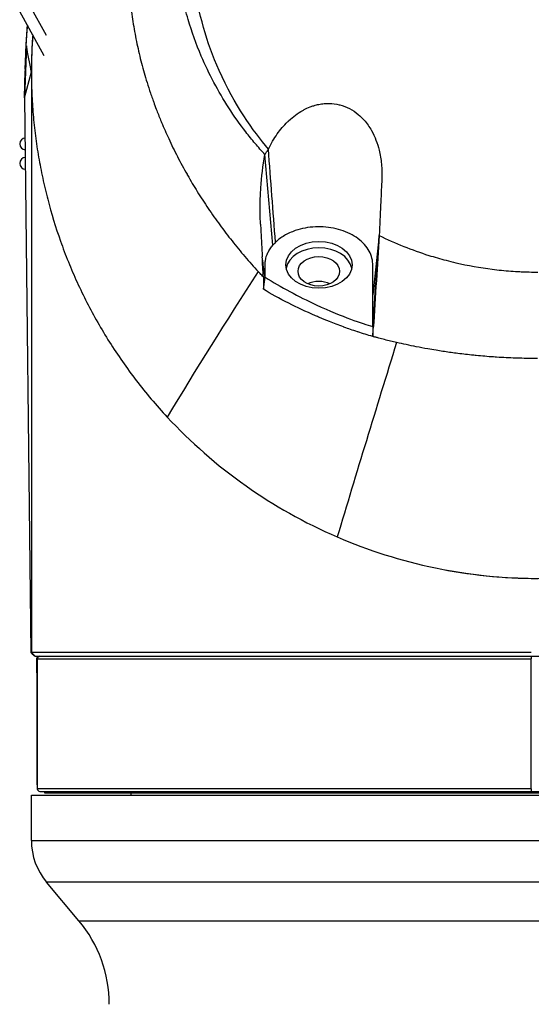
# Model space of a CAD drawing. Header units: millimetres. Extents: x 0 to 3390, y 0 to 1680.
# Tile 27 of 194: x 501 to 540, y 775 to 851. Entities that reach past the tile are written whole.
import ezdxf

# ---------------------------------------------------------------- set-up
doc = ezdxf.new("R2010")
doc.units = ezdxf.units.MM
doc.header["$LTSCALE"] = 0.2

# ---------------------------------------------------------------- blocks, each defined once
blk = doc.blocks.new('A$C15ab5bb0')
for p, q in [((-38.017, 432.522), (-39.883, 435.934)), ((-37.846, 434.085), (-39.093, 436.366)), ((-39.372, 433.3), (-39.525, 429.3)), ((-39.481, 431.508), (-39.412, 433.3)), ((-39.372, 433.3), (-39.412, 433.3)), ((-39.525, 429.3), (-39.486, 431.368)), ((-39.481, 431.508), (-39.486, 431.368)), ((-39.525, 429.3), (-39.002, 431.294)), ((-39, 430.958), (-39, 386.6)), ((-39.525, 429.3), (-39.048, 386.6)), ((-15.889, 428.859), (-15.89, 428.859)), ((-18.838, 427.834), (-18.838, 427.834)), ((-13.612, 427.824), (-13.612, 427.824)), ((-39.481, 425.3), (-39.49, 425.3)), ((-20.745, 425.344), (-20.745, 425.344)), ((-20.66, 425.518), (-20.66, 425.518)), ((-39.474, 424.7), (-39.49, 424.7)), ((-20.411, 417.951), (-21.013, 424.93)), ((-39.464, 423.8), (-39.49, 423.8)), ((-20.249, 418.786), (-20.249, 418.786)), ((-12.217, 418.701), (-12.708, 414.128)), ((-12.216, 418.704), (-12.217, 418.703)), ((-21.137, 414.556), (-21.008, 415.488)), ((-12.708, 411.688), (-12.708, 414.128)), ((-12.708, 411.688), (-12.708, 411.688)), ((-13.799, 411.253), (-13.799, 411.253)), ((-7, 409.731), (-7, 409.727)), ((-0.5, 386.6), (-39.048, 386.6)), ((-38.7, 386.3), (-39, 386.6)), ((-38.745, 386.3), (38.745, 386.3)), ((-38.55, 386.1), (-0.5, 386.1)), ((-38.55, 386.1), (-38.55, 376.1)), ((-0.5, 386.3), (-0.5, 386.1)), ((-0.5, 376.1), (-0.5, 386.1)), ((-0.5, 376.1), (-38.55, 376.1)), ((-0.5, 376.1), (-0.5, 375.9)), ((-39, 375.6), (39, 375.6)), ((-39, 372.12), (-39, 375.6)), ((-38.35, 375.9), (38.35, 375.9)), ((-37.997, 375.9), (-37.997, 375.8)), ((-37.997, 375.8), (37.997, 375.8)), ((-37.996, 375.9), (-37.996, 375.8)), ((-31.352, 375.8), (-31.352, 375.6)), ((-39, 372.12), (39, 372.12)), ((37.83, 368.906), (-37.83, 368.906)), ((-35.34, 365.938), (-37.83, 368.906)), ((-35.34, 365.938), (35.34, 365.938))]:
    blk.add_line(p, q)
for centre, radius, start, end in [((0, 431.3), 39.476, 174.78081, 179.46898), ((0, 431.3), 39.476, 180.87094, 180.87112), ((0, 431.3), 39.45, 180.05013, 180.05047), ((-19.691, 427.8), 1.913, 19.54807, 19.56097), ((-12.619, 413.279), 1.5, 90.73415, 90.73567), ((-12.619, 413.279), 1.25, 92.11485, 92.11722), ((-12.619, 413.279), 1.5, 266.83382, 266.84558), ((-12.619, 413.279), 1.25, 267.01484, 267.02573), ((-14.25, 406.618), 5.902, 36.96965, 37.00839), ((0, 431.3), 39, 259.46484, 278.35496), ((-38.35, 386.1), 0.2, 90, 180), ((-38.35, 376.1), 0.2, 180, 270), ((-34, 372.12), 5, 180, 220), ((-43, 359.51), 10, 0, 40)]:
    blk.add_arc(centre, radius, start, end)
for centre, major_axis, ratio, start_param, end_param in [((-39.49, 425.75), (0, -0.45), 0.87734, 3.142102, 6.283185), ((-39.49, 424.25), (0, -0.45), 0.87734, 3.141593, 6.283185), ((-16.497, 416.264), (-4.581, 0.016), 0.706332, 5.657074, 5.739381), ((-16.858, 415.94), (2.55, 0), 0.707088, 0.137822, 3.003778), ((340.165, 659.973), (-384.212, -319.451), 0.176163, 5.765313, 5.81857), ((-16.867, 414.03), (-1.6, 0), 0.707088, 4.712394, 5.27887), ((-16.867, 414.03), (-1.6, 0), 0.707088, 4.145908, 4.712394), ((152.686, 415.065), (-163.671, 64.737), 0.728792, 0.522125, 0.523075), ((139.774, 672.813), (-175.398, -417.014), 0.109781, 5.438103, 5.485105)]:
    blk.add_ellipse(centre, major_axis=major_axis, ratio=ratio, start_param=start_param, end_param=end_param)
for centre, major_axis, ratio in [((-16.858, 416.435), (-2.55, 0), 0.707098), ((-16.867, 415.94), (1.6, 0), 0.707088)]:
    blk.add_ellipse(centre, major_axis=major_axis, ratio=ratio)
for points, knots in [([(-2.932, 471.286), (-3.008, 471.278), (-3.084, 471.27), (-3.16, 471.261), (-3.686, 471.201), (-4.206, 471.128), (-4.721, 471.042), (-4.981, 470.998), (-5.24, 470.952), (-5.497, 470.902), (-5.756, 470.853), (-6.013, 470.8), (-6.269, 470.744), (-6.526, 470.688), (-6.782, 470.628), (-7.036, 470.566), (-7.221, 470.521), (-7.405, 470.475), (-7.589, 470.426), (-7.659, 470.408), (-7.729, 470.389), (-7.799, 470.37), (-8.054, 470.302), (-8.306, 470.23), (-8.557, 470.156), (-8.809, 470.082), (-9.06, 470.004), (-9.309, 469.924), (-9.434, 469.884), (-9.558, 469.843), (-9.682, 469.802), (-9.717, 469.79), (-9.752, 469.779), (-9.787, 469.767), (-9.877, 469.737), (-9.966, 469.706), (-10.055, 469.675), (-10.179, 469.632), (-10.303, 469.588), (-10.426, 469.544), (-10.549, 469.5), (-10.672, 469.455), (-10.795, 469.409), (-10.813, 469.402), (-10.832, 469.395), (-10.851, 469.388), (-11.026, 469.322), (-11.2, 469.256), (-11.373, 469.187), (-11.423, 469.168), (-11.475, 469.147), (-11.528, 469.126), (-11.66, 469.073), (-11.793, 469.019), (-11.889, 468.979), (-12.009, 468.93), (-12.131, 468.879), (-12.255, 468.826), (-12.488, 468.726), (-12.727, 468.621), (-12.973, 468.509), (-13.205, 468.404), (-13.442, 468.293), (-13.684, 468.176), (-13.914, 468.065), (-14.148, 467.948), (-14.386, 467.826), (-14.614, 467.709), (-14.845, 467.587), (-15.08, 467.46), (-15.231, 467.377), (-15.385, 467.292), (-15.539, 467.205), (-15.614, 467.163), (-15.689, 467.12), (-15.764, 467.077), (-15.986, 466.95), (-16.211, 466.817), (-16.439, 466.679), (-16.658, 466.546), (-16.88, 466.408), (-17.104, 466.265), (-17.276, 466.155), (-17.45, 466.041), (-17.625, 465.924), (-17.669, 465.895), (-17.713, 465.865), (-17.758, 465.836), (-17.971, 465.692), (-18.185, 465.544), (-18.401, 465.391), (-18.506, 465.317), (-18.61, 465.242), (-18.715, 465.165), (-18.822, 465.087), (-18.928, 465.009), (-19.033, 464.931), (-19.136, 464.854), (-19.24, 464.776), (-19.345, 464.695), (-19.446, 464.618), (-19.548, 464.539), (-19.654, 464.456), (-19.71, 464.411), (-19.768, 464.366), (-19.827, 464.319), (-19.974, 464.202), (-20.119, 464.084), (-20.262, 463.967), (-20.675, 463.626), (-21.067, 463.285), (-21.441, 462.945), (-21.636, 462.767), (-21.826, 462.59), (-22.01, 462.413), (-22.105, 462.323), (-22.198, 462.232), (-22.29, 462.142), (-22.384, 462.05), (-22.476, 461.959), (-22.567, 461.868), (-22.613, 461.822), (-22.658, 461.775), (-22.704, 461.729), (-22.749, 461.683), (-22.795, 461.637), (-22.84, 461.59), (-22.931, 461.496), (-23.021, 461.403), (-23.109, 461.309), (-23.199, 461.214), (-23.288, 461.12), (-23.375, 461.025), (-23.463, 460.929), (-23.551, 460.833), (-23.636, 460.738), (-23.724, 460.641), (-23.81, 460.544), (-23.895, 460.447), (-23.981, 460.349), (-24.066, 460.251), (-24.149, 460.154), (-24.322, 459.952), (-24.488, 459.753), (-24.647, 459.557), (-24.993, 459.132), (-25.309, 458.722), (-25.597, 458.33), (-25.863, 457.966), (-26.106, 457.618), (-26.328, 457.289), (-26.381, 457.211), (-26.432, 457.133), (-26.482, 457.057), (-26.555, 456.947), (-26.626, 456.838), (-26.694, 456.732), (-26.758, 456.632), (-26.818, 456.538), (-26.901, 456.405), (-26.963, 456.306), (-27.032, 456.193), (-27.103, 456.076), (-27.17, 455.966), (-27.238, 455.853), (-27.302, 455.744), (-27.37, 455.629), (-27.433, 455.52), (-27.497, 455.409), (-27.561, 455.297), (-27.624, 455.185), (-27.687, 455.072), (-27.813, 454.846), (-27.935, 454.619), (-28.054, 454.392), (-28.191, 454.132), (-28.323, 453.871), (-28.45, 453.61), (-28.548, 453.408), (-28.644, 453.207), (-28.737, 453.006), (-28.845, 452.771), (-28.95, 452.536), (-29.052, 452.301), (-29.154, 452.064), (-29.253, 451.826), (-29.348, 451.588), (-29.445, 451.349), (-29.537, 451.109), (-29.627, 450.869), (-29.717, 450.628), (-29.803, 450.386), (-29.887, 450.143), (-29.958, 449.935), (-30.028, 449.727), (-30.094, 449.518), (-30.106, 449.482), (-30.117, 449.447), (-30.128, 449.411), (-30.205, 449.167), (-30.28, 448.921), (-30.351, 448.674), (-30.493, 448.184), (-30.623, 447.687), (-30.741, 447.184), (-30.858, 446.688), (-30.964, 446.185), (-31.057, 445.677), (-31.149, 445.176), (-31.229, 444.669), (-31.297, 444.158), (-31.364, 443.653), (-31.42, 443.143), (-31.462, 442.629), (-31.504, 442.121), (-31.534, 441.609), (-31.552, 441.094), (-31.557, 440.948), (-31.56, 440.802), (-31.563, 440.656), (-31.565, 440.546), (-31.567, 440.435), (-31.568, 440.325), (-31.569, 440.197), (-31.569, 440.069), (-31.569, 439.94), (-31.568, 439.813), (-31.567, 439.684), (-31.565, 439.556), (-31.564, 439.531), (-31.564, 439.506), (-31.563, 439.482), (-31.56, 439.321), (-31.558, 439.245), (-31.556, 439.172), (-31.555, 439.155), (-31.555, 439.139), (-31.554, 439.122), (-31.552, 439.028), (-31.548, 438.93), (-31.544, 438.826), (-31.543, 438.813), (-31.543, 438.8), (-31.542, 438.787), (-31.533, 438.557), (-31.52, 438.301), (-31.501, 438.02), (-31.487, 437.801), (-31.469, 437.567), (-31.448, 437.318), (-31.446, 437.296), (-31.444, 437.275), (-31.442, 437.253), (-31.42, 437.011), (-31.394, 436.757), (-31.364, 436.488), (-31.336, 436.245), (-31.304, 435.991), (-31.267, 435.725), (-31.234, 435.481), (-31.196, 435.228), (-31.153, 434.964), (-31.113, 434.72), (-31.069, 434.468), (-31.02, 434.206), (-30.974, 433.963), (-30.924, 433.711), (-30.869, 433.451), (-30.818, 433.209), (-30.761, 432.958), (-30.701, 432.7), (-30.643, 432.456), (-30.581, 432.207), (-30.515, 431.953), (-30.39, 431.476), (-30.25, 430.982), (-30.091, 430.472), (-30.008, 430.205), (-29.92, 429.933), (-29.826, 429.657), (-29.78, 429.52), (-29.732, 429.381), (-29.683, 429.242), (-29.634, 429.103), (-29.613, 429.045), (-29.581, 428.957), (-29.518, 428.782), (-29.453, 428.608), (-29.387, 428.434), (-29.277, 428.145), (-29.163, 427.858), (-29.045, 427.571), (-29.021, 427.512), (-28.996, 427.453), (-28.972, 427.394), (-28.798, 426.979), (-28.617, 426.567), (-28.427, 426.156), (-28.212, 425.69), (-27.986, 425.227), (-27.75, 424.768), (-27.515, 424.311), (-27.27, 423.857), (-27.015, 423.407), (-27.002, 423.386), (-26.99, 423.364), (-26.978, 423.342), (-26.735, 422.917), (-26.484, 422.495), (-26.225, 422.077), (-25.953, 421.639), (-25.672, 421.206), (-25.382, 420.777), (-25.093, 420.35), (-24.795, 419.927), (-24.488, 419.51), (-24.183, 419.093), (-23.869, 418.682), (-23.546, 418.276), (-23.225, 417.871), (-22.895, 417.472), (-22.558, 417.078), (-22.221, 416.685), (-21.877, 416.297), (-21.525, 415.916)], [0.0000004, 0.0000004, 0.0000004, 0.0000004, 0.0029583, 0.0029583, 0.0029583, 0.0235019, 0.0235019, 0.0235019, 0.0338791, 0.0338791, 0.0338791, 0.0443267, 0.0443267, 0.0443267, 0.0548446, 0.0548446, 0.0548446, 0.0625, 0.0625, 0.0625, 0.0654329, 0.0654329, 0.0654329, 0.076095, 0.076095, 0.076095, 0.0868338, 0.0868338, 0.0868338, 0.0922326, 0.0922326, 0.0922326, 0.09375, 0.09375, 0.09375, 0.097651, 0.097651, 0.097651, 0.1030884, 0.1030884, 0.1030884, 0.1085459, 0.1085459, 0.1085459, 0.109375, 0.109375, 0.109375, 0.1171875, 0.1171875, 0.1171875, 0.1194298, 0.1194298, 0.1194298, 0.125, 0.125, 0.125, 0.1319413, 0.1319413, 0.1319413, 0.1450515, 0.1450515, 0.1450515, 0.1574062, 0.1574062, 0.1574062, 0.1691221, 0.1691221, 0.1691221, 0.1802884, 0.1802884, 0.1802884, 0.1875, 0.1875, 0.1875, 0.1909755, 0.1909755, 0.1909755, 0.2012384, 0.2012384, 0.2012384, 0.2111247, 0.2111247, 0.2111247, 0.21875, 0.21875, 0.21875, 0.2206739, 0.2206739, 0.2206739, 0.2299151, 0.2299151, 0.2299151, 0.234375, 0.234375, 0.234375, 0.2389443, 0.2389443, 0.2389443, 0.2434158, 0.2434158, 0.2434158, 0.2477004, 0.2477004, 0.2477004, 0.25, 0.25, 0.25, 0.2557793, 0.2557793, 0.2557793, 0.2725112, 0.2725112, 0.2725112, 0.2812662, 0.2812662, 0.2812662, 0.285753, 0.285753, 0.285753, 0.2903181, 0.2903181, 0.2903181, 0.2926314, 0.2926314, 0.2926314, 0.294966, 0.294966, 0.294966, 0.2997017, 0.2997017, 0.2997017, 0.3045308, 0.3045308, 0.3045308, 0.3094593, 0.3094593, 0.3094593, 0.3144942, 0.3144942, 0.3144942, 0.319643, 0.319643, 0.319643, 0.3303181, 0.3303181, 0.3303181, 0.353505, 0.353505, 0.353505, 0.375, 0.375, 0.375, 0.3801112, 0.3801112, 0.3801112, 0.3875301, 0.3875301, 0.3875301, 0.3945603, 0.3945603, 0.3945603, 0.3998287, 0.3998287, 0.3998287, 0.4047446, 0.4047446, 0.4047446, 0.4098833, 0.4098833, 0.4098833, 0.4150718, 0.4150718, 0.4150718, 0.4255232, 0.4255232, 0.4255232, 0.4375, 0.4375, 0.4375, 0.4467433, 0.4467433, 0.4467433, 0.4575446, 0.4575446, 0.4575446, 0.4684572, 0.4684572, 0.4684572, 0.479457, 0.479457, 0.479457, 0.4905176, 0.4905176, 0.4905176, 0.5, 0.5, 0.5, 0.5016101, 0.5016101, 0.5016101, 0.5126585, 0.5126585, 0.5126585, 0.5345244, 0.5345244, 0.5345244, 0.5560934, 0.5560934, 0.5560934, 0.5773782, 0.5773782, 0.5773782, 0.5983907, 0.5983907, 0.5983907, 0.6191418, 0.6191418, 0.6191418, 0.625, 0.625, 0.625, 0.6294229, 0.6294229, 0.6294229, 0.6345403, 0.6345403, 0.6345403, 0.639641, 0.639641, 0.639641, 0.640625, 0.640625, 0.640625, 0.646999, 0.646999, 0.646999, 0.6484375, 0.6484375, 0.6484375, 0.65625, 0.65625, 0.65625, 0.6572024, 0.6572024, 0.6572024, 0.6742621, 0.6742621, 0.6742621, 0.6875, 0.6875, 0.6875, 0.6886427, 0.6886427, 0.6886427, 0.7013561, 0.7013561, 0.7013561, 0.7128406, 0.7128406, 0.7128406, 0.7233333, 0.7233333, 0.7233333, 0.7330091, 0.7330091, 0.7330091, 0.7420006, 0.7420006, 0.7420006, 0.7504104, 0.7504104, 0.7504104, 0.7583883, 0.7583883, 0.7583883, 0.7733901, 0.7733901, 0.7733901, 0.78125, 0.78125, 0.78125, 0.7851562, 0.7851562, 0.7851562, 0.7890625, 0.7890625, 0.7890625, 0.796875, 0.796875, 0.796875, 0.8098264, 0.8098264, 0.8098264, 0.8125, 0.8125, 0.8125, 0.8312976, 0.8312976, 0.8312976, 0.8526789, 0.8526789, 0.8526789, 0.8739722, 0.8739722, 0.8739722, 0.875, 0.875, 0.875, 0.8951775, 0.8951775, 0.8951775, 0.9162962, 0.9162962, 0.9162962, 0.9373332, 0.9373332, 0.9373332, 0.9582931, 0.9582931, 0.9582931, 0.9791806, 0.9791806, 0.9791806, 1, 1, 1, 1]), ([(-21.014, 424.93), (-21.272, 425.209), (-21.523, 425.495), (-22.013, 426.076), (-22.252, 426.371), (-22.948, 427.271), (-23.385, 427.889), (-24.616, 429.794), (-25.326, 431.131), (-26.308, 433.432), (-26.647, 434.375), (-27.094, 435.883), (-27.238, 436.441), (-27.508, 437.639), (-27.626, 438.285), (-27.772, 439.299), (-27.818, 439.669), (-27.874, 440.224), (-27.891, 440.413), (-27.937, 441.004), (-27.958, 441.407), (-27.984, 442.238), (-27.987, 442.67), (-27.97, 443.538), (-27.95, 443.974), (-27.888, 444.837), (-27.847, 445.267), (-27.58, 447.44), (-27.185, 449.149), (-26.551, 451.011), (-26.479, 451.215), (-26.105, 452.23), (-25.765, 453.028), (-24.62, 455.378), (-23.694, 456.88), (-22.359, 458.629), (-22.089, 458.966), (-21.674, 459.459), (-21.534, 459.621), (-21.101, 460.111), (-20.795, 460.438), (-20.356, 460.89), (-20.213, 461.034), (-17.804, 463.399), (-15.147, 465.232), (-11.863, 466.761), (-11.495, 466.923), (-10.471, 467.348), (-9.809, 467.595), (-8.137, 468.151), (-7.113, 468.43), (-5.038, 468.875), (-3.991, 469.04), (-2.932, 469.139)], [0.000085, 0.000085, 0.000085, 0.000085, 0.1171, 0.1171, 0.234309, 0.234309, 0.468738, 0.468738, 0.937843, 0.937843, 1.250867, 1.250867, 1.430818, 1.430818, 1.647159, 1.647159, 1.768636, 1.768636, 1.831298, 1.831298, 1.965652, 1.965652, 2.108441, 2.108441, 2.254297, 2.254297, 2.39965, 2.39965, 2.991052, 2.991052, 3.063737, 3.063737, 3.354326, 3.354326, 3.938967, 3.938967, 4.081385, 4.081385, 4.151443, 4.151443, 4.294438, 4.294438, 4.363906, 4.363906, 5.442802, 5.442802, 5.577409, 5.577409, 5.813343, 5.813343, 6.168091, 6.168091, 6.521661, 6.521661, 6.521661, 6.521661]), ([(-20.745, 425.344), (-21.938, 426.768), (-23.365, 428.748), (-25.506, 433.563), (-26.149, 435.836), (-26.658, 439.704), (-26.71, 441.266), (-26.418, 446.085), (-25.551, 449.269), (-22.584, 455.153), (-20.519, 457.787), (-15.729, 461.94), (-13.138, 463.518), (-9.112, 465.15), (-7.859, 465.558), (-5.424, 466.17), (-4.242, 466.39), (-2.061, 466.655), (-1.023, 466.727), (0.009, 466.727)], [0.00006, 0.00006, 0.00006, 0.00006, 0.573445, 0.573445, 1.042964, 1.042964, 1.354643, 1.354643, 2.020603, 2.020603, 2.682931, 2.682931, 3.272812, 3.272812, 3.528366, 3.528366, 3.761032, 3.761032, 3.957509, 3.957509, 3.957509, 3.957509]), ([(-38.901, 434.137), (-38.929, 433.743), (-38.952, 433.349), (-38.979, 432.68), (-38.988, 432.405), (-38.996, 431.994), (-38.998, 431.856), (-39.001, 431.582), (-39.002, 431.445), (-39.002, 431.17), (-39.001, 431.033), (-38.998, 430.759), (-38.996, 430.622), (-38.987, 430.21), (-38.979, 429.936), (-38.955, 429.387), (-38.941, 429.113), (-38.906, 428.565), (-38.886, 428.291), (-38.84, 427.743), (-38.814, 427.469), (-38.756, 426.922), (-38.724, 426.648), (-38.654, 426.102), (-38.617, 425.829), (-38.535, 425.283), (-38.492, 425.01), (-38.399, 424.466), (-38.349, 424.193), (-38.245, 423.65), (-38.189, 423.378), (-38.014, 422.564), (-37.886, 422.023), (-37.465, 420.404), (-37.136, 419.331), (-36.57, 417.734), (-36.369, 417.203), (-35.942, 416.148), (-35.716, 415.623), (-35.239, 414.579), (-34.988, 414.059), (-34.46, 413.027), (-34.183, 412.514), (-33.604, 411.496), (-33.301, 410.991), (-32.668, 409.988), (-32.339, 409.492), (-31.652, 408.507), (-31.296, 408.02), (-30.555, 407.055), (-30.17, 406.578), (-29.373, 405.637), (-28.961, 405.171), (-28.534, 404.713)], [0.6179675, 0.6179675, 0.6179675, 0.6179675, 0.6326531, 0.6326531, 0.6428571, 0.6428571, 0.6479592, 0.6479592, 0.6530612, 0.6530612, 0.6581633, 0.6581633, 0.6632653, 0.6632653, 0.6734694, 0.6734694, 0.6836735, 0.6836735, 0.6938776, 0.6938776, 0.7040816, 0.7040816, 0.7142857, 0.7142857, 0.7244898, 0.7244898, 0.7346939, 0.7346939, 0.744898, 0.744898, 0.755102, 0.755102, 0.7755102, 0.7755102, 0.8163265, 0.8163265, 0.8367347, 0.8367347, 0.8571429, 0.8571429, 0.877551, 0.877551, 0.8979592, 0.8979592, 0.9183673, 0.9183673, 0.9387755, 0.9387755, 0.9591837, 0.9591837, 0.9795918, 0.9795918, 1, 1, 1, 1]), ([(-20.745, 425.344), (-20.542, 425.775), (-20.314, 426.164), (-20.069, 426.512), (-19.822, 426.862), (-19.559, 427.17), (-19.284, 427.439), (-19.252, 427.471), (-19.22, 427.501), (-19.188, 427.532), (-18.841, 427.856), (-18.479, 428.121), (-18.106, 428.327), (-18.067, 428.349), (-18.027, 428.37), (-17.987, 428.39), (-17.838, 428.468), (-17.729, 428.52), (-17.535, 428.595), (-17.442, 428.631), (-17.349, 428.663), (-17.257, 428.691), (-17.122, 428.733), (-16.989, 428.766), (-16.858, 428.793), (-16.722, 428.82), (-16.589, 428.839), (-16.456, 428.851), (-16.321, 428.863), (-16.187, 428.868), (-16.051, 428.865), (-15.8, 428.86), (-15.547, 428.829), (-15.289, 428.766), (-15.277, 428.763), (-15.265, 428.76), (-15.252, 428.757), (-14.987, 428.689), (-14.736, 428.591), (-14.501, 428.469), (-14.261, 428.344), (-14.038, 428.193), (-13.832, 428.021), (-13.675, 427.89), (-13.528, 427.747), (-13.39, 427.593), (-13.16, 427.334), (-12.97, 427.06), (-12.809, 426.777), (-12.539, 426.299), (-12.349, 425.797), (-12.217, 425.261), (-12.133, 424.921), (-12.073, 424.567), (-12.038, 424.192), (-12.021, 424.011), (-12.01, 423.825), (-12.006, 423.635), (-12.005, 423.592), (-12.004, 423.55), (-12.004, 423.507), (-12.004, 423.481), (-12.004, 423.456), (-12.004, 423.43), (-12.004, 423.363), (-12.005, 423.295), (-12.007, 423.226), (-12.011, 423.091), (-12.018, 422.955), (-12.024, 422.816), (-12.033, 422.625), (-12.042, 422.431), (-12.051, 422.233), (-12.055, 422.151), (-12.058, 422.072), (-12.062, 421.995), (-12.078, 421.652), (-12.092, 421.344), (-12.107, 421.036), (-12.142, 420.28), (-12.179, 419.503), (-12.216, 418.704)], [0.0000346, 0.0000346, 0.0000346, 0.0000346, 0.0623731, 0.0623731, 0.0623731, 0.125, 0.125, 0.125, 0.1322831, 0.1322831, 0.1322831, 0.2104523, 0.2104523, 0.2104523, 0.21875, 0.21875, 0.21875, 0.25, 0.25, 0.25, 0.2650258, 0.2650258, 0.2650258, 0.2869807, 0.2869807, 0.2869807, 0.3096198, 0.3096198, 0.3096198, 0.3324926, 0.3324926, 0.3324926, 0.375, 0.375, 0.375, 0.377008, 0.377008, 0.377008, 0.4209583, 0.4209583, 0.4209583, 0.4658488, 0.4658488, 0.4658488, 0.5, 0.5, 0.5, 0.5570423, 0.5570423, 0.5570423, 0.6531606, 0.6531606, 0.6531606, 0.713949, 0.713949, 0.713949, 0.7433861, 0.7433861, 0.7433861, 0.75, 0.75, 0.75, 0.7538893, 0.7538893, 0.7538893, 0.7642392, 0.7642392, 0.7642392, 0.7845225, 0.7845225, 0.7845225, 0.8125, 0.8125, 0.8125, 0.8239875, 0.8239875, 0.8239875, 0.875, 0.875, 0.875, 0.9999931, 0.9999931, 0.9999931, 0.9999931]), ([(-21.014, 424.93), (-20.973, 425.001), (-20.93, 425.072), (-20.84, 425.21), (-20.793, 425.277), (-20.745, 425.344)], [-0.05249883, -0.05249883, -0.05249883, -0.05249883, -0.02615707, -0.02615707, 0, 0, 0, 0]), ([(-21.356, 419.562), (-21.383, 420.029), (-21.434, 420.998), (-21.276, 423.219), (-21.168, 424.077), (-21.014, 424.93)], [0.0000014, 0.0000014, 0.0000014, 0.0000014, 0.145974, 0.145974, 0.2389233, 0.2389233, 0.2389233, 0.2389233]), ([(-21.356, 419.562), (-21.355, 419.549), (-21.352, 419.493), (-21.345, 419.351), (-21.342, 419.299), (-21.334, 419.156), (-21.328, 419.037), (-21.311, 418.721), (-21.3, 418.511), (-21.267, 417.882), (-21.244, 417.464), (-21.222, 417.046)], [-0.2828438, -0.2828438, -0.2828438, -0.2828438, -0.2499483, -0.2499483, -0.2305753, -0.2305753, -0.1974201, -0.1974201, -0.1316353, -0.1316353, 0, 0, 0, 0]), ([(-12.708, 414.128), (-12.708, 414.591), (-12.708, 415.055), (-12.708, 415.9), (-12.679, 416.284), (-12.762, 417.043), (-12.909, 417.415), (-13.397, 418.099), (-13.733, 418.404), (-14.554, 418.906), (-15.028, 419.097), (-16.053, 419.339), (-16.593, 419.388), (-17.666, 419.338), (-18.192, 419.24), (-18.978, 418.969), (-19.26, 418.839), (-19.774, 418.537), (-20.004, 418.363), (-20.202, 418.173)], [0, 0, 0, 0, 0.19658, 0.19658, 0.358425, 0.358425, 0.521105, 0.521105, 0.68378, 0.68378, 0.846525, 0.846525, 1.008506, 1.008506, 1.170233, 1.170233, 1.270585, 1.270585, 1.371077, 1.371077, 1.371077, 1.371077]), ([(-12.216, 418.704), (-12.289, 417.54), (-12.362, 416.38), (-12.513, 413.998), (-12.591, 412.777), (-12.669, 411.559)], [0.0000116, 0.0000116, 0.0000116, 0.0000116, 0.3611755, 0.3611755, 0.7435621, 0.7435621, 0.7435621, 0.7435621]), ([(-12.216, 418.704), (-10.984, 418.089), (-9.689, 417.577), (-7.957, 417.032), (-7.515, 416.904), (-6.813, 416.72), (-6.559, 416.658), (-5.378, 416.384), (-4.444, 416.219), (-3.032, 416.042), (-2.559, 415.995), (-1.848, 415.942), (-1.614, 415.928), (-1.253, 415.91), (-1.134, 415.905), (-0.9, 415.897), (-0.779, 415.893), (-0.437, 415.885), (-0.215, 415.883), (0.005, 415.883)], [0.000015, 0.000015, 0.000015, 0.000015, 0.417477, 0.417477, 0.55916, 0.55916, 0.64057, 0.64057, 0.932209, 0.932209, 1.07872, 1.07872, 1.151956, 1.151956, 1.188081, 1.188081, 1.22311, 1.22311, 1.286781, 1.286781, 1.286781, 1.286781]), ([(-21.008, 415.488), (-21.008, 415.7), (-21.008, 415.911), (-21.008, 416.123), (-21.008, 416.176), (-21.008, 416.229), (-21.008, 416.282), (-21.008, 416.335), (-21.008, 416.388), (-21.008, 416.441), (-21.008, 416.546), (-20.999, 416.652), (-20.983, 416.757), (-20.95, 416.968), (-20.885, 417.176), (-20.789, 417.376), (-20.741, 417.477), (-20.685, 417.575), (-20.622, 417.671), (-20.559, 417.767), (-20.488, 417.861), (-20.411, 417.951)], [0.0000016, 0.0000016, 0.0000016, 0.0000016, 0.25, 0.25, 0.25, 0.3125, 0.3125, 0.3125, 0.375, 0.375, 0.375, 0.5, 0.5, 0.5, 0.75, 0.75, 0.75, 0.875, 0.875, 0.875, 1, 1, 1, 1]), ([(-21.008, 415.488), (-21.024, 415.606), (-21.04, 415.724), (-21.056, 415.842), (-21.112, 416.243), (-21.167, 416.645), (-21.222, 417.046)], [0.0000058, 0.0000058, 0.0000058, 0.0000058, 0.2273548, 0.2273548, 0.2273548, 0.9999871, 0.9999871, 0.9999871, 0.9999871]), ([(-21.137, 415.502), (-21.178, 415.545), (-21.219, 415.588), (-21.348, 415.726), (-21.437, 415.821), (-21.525, 415.916)], [0, 0, 0, 0, 0.314387, 0.314387, 1, 1, 1, 1]), ([(-21.137, 415.502), (-21.137, 415.384), (-21.137, 415.264), (-21.137, 415.108), (-21.137, 415.08), (-21.137, 414.871), (-21.137, 414.714), (-21.137, 414.556)], [-0.1442712, -0.1442712, -0.1442712, -0.1442712, -0.0828075, -0.0828075, -0.0625709, -0.0625709, 0, 0, 0, 0]), ([(-21.008, 415.488), (-19.792, 414.726), (-18.431, 414.004), (-14.967, 412.393), (-13.566, 411.949), (-12.708, 411.688)], [-0.4639952, -0.4639952, -0.4639952, -0.4639952, -0.280239, -0.280239, -0.000038, -0.000038, -0.000038, -0.000038]), ([(-12.71, 410.924), (-13.111, 411.035), (-13.49, 411.152), (-13.848, 411.269), (-13.86, 411.273), (-13.872, 411.277), (-13.884, 411.281), (-14.068, 411.342), (-14.247, 411.403), (-14.421, 411.463), (-14.595, 411.524), (-14.733, 411.573), (-14.928, 411.645), (-14.938, 411.649), (-14.949, 411.652), (-14.959, 411.656), (-15.338, 411.795), (-15.702, 411.936), (-16.053, 412.077), (-16.319, 412.183), (-16.579, 412.291), (-16.815, 412.391), (-16.905, 412.429), (-17.001, 412.47), (-17.114, 412.519), (-17.86, 412.842), (-18.55, 413.165), (-19.182, 413.482), (-19.912, 413.849), (-20.565, 414.209), (-21.137, 414.556)], [0.0000003, 0.0000003, 0.0000003, 0.0000003, 0.1209547, 0.1209547, 0.1209547, 0.125, 0.125, 0.125, 0.1875, 0.1875, 0.1875, 0.25, 0.25, 0.25, 0.253341, 0.253341, 0.253341, 0.375, 0.375, 0.375, 0.4671147, 0.4671147, 0.4671147, 0.5020633, 0.5020633, 0.5020633, 0.7331776, 0.7331776, 0.7331776, 1, 1, 1, 1]), ([(-12.71, 410.925), (-12.704, 411.018), (-12.697, 411.125), (-12.683, 411.348), (-12.676, 411.453), (-12.669, 411.559)], [-0.07006453, -0.07006453, -0.07006453, -0.07006453, -0.03326123, -0.03326123, -0.00000359, -0.00000359, -0.00000359, -0.00000359]), ([(-10.875, 410.46), (-11.185, 410.527), (-11.492, 410.603), (-11.95, 410.72), (-12.103, 410.76), (-12.332, 410.822), (-12.41, 410.843), (-12.559, 410.883), (-12.634, 410.903), (-12.71, 410.924)], [-0.1855372, -0.1855372, -0.1855372, -0.1855372, -0.0936486, -0.0936486, -0.0476614, -0.0476614, -0.0243489, -0.0243489, -0.0000026, -0.0000026, -0.0000026, -0.0000026]), ([(-0.018, 409.227), (-0.298, 409.226), (-0.576, 409.229), (-0.855, 409.233), (-1.102, 409.238), (-1.349, 409.244), (-1.595, 409.252), (-1.634, 409.253), (-1.673, 409.254), (-1.711, 409.255), (-2.198, 409.272), (-2.684, 409.296), (-3.169, 409.328), (-3.253, 409.333), (-3.336, 409.339), (-3.419, 409.345), (-3.859, 409.376), (-4.298, 409.412), (-4.736, 409.455), (-4.864, 409.468), (-4.991, 409.481), (-5.119, 409.494), (-5.511, 409.536), (-5.903, 409.582), (-6.293, 409.633), (-6.464, 409.655), (-6.635, 409.678), (-6.806, 409.703), (-7.151, 409.752), (-7.495, 409.804), (-7.837, 409.86), (-8.051, 409.895), (-8.264, 409.932), (-8.477, 409.97), (-8.774, 410.022), (-9.07, 410.078), (-9.365, 410.136), (-9.621, 410.187), (-9.875, 410.239), (-10.128, 410.294), (-10.378, 410.347), (-10.627, 410.403), (-10.875, 410.46)], [0, 0, 0, 0, 0.075792, 0.075792, 0.075792, 0.142857, 0.142857, 0.142857, 0.153348, 0.153348, 0.153348, 0.285714, 0.285714, 0.285714, 0.308463, 0.308463, 0.308463, 0.428571, 0.428571, 0.428571, 0.463603, 0.463603, 0.463603, 0.571429, 0.571429, 0.571429, 0.618752, 0.618752, 0.618752, 0.714286, 0.714286, 0.714286, 0.773909, 0.773909, 0.773909, 0.857143, 0.857143, 0.857143, 0.929077, 0.929077, 0.929077, 1, 1, 1, 1]), ([(-28.534, 404.713), (-26.764, 402.814), (-24.744, 401.026), (-20.347, 397.927), (-18.002, 396.592), (-15.447, 395.49)], [0, 0, 0, 0, 0.965184, 0.965184, 1.865401, 1.865401, 1.865401, 1.865401]), ([(-15.447, 395.49), (-13.079, 394.468), (-10.549, 393.655), (-5.316, 392.575), (-2.674, 392.3), (0, 392.3)], [0, 0, 0, 0, 0.832441, 0.832441, 1.636134, 1.636134, 1.636134, 1.636134]), ([(-38.745, 386.3), (-38.792, 386.347), (-38.844, 386.398), (-38.982, 386.535), (-39.014, 386.567), (-39.048, 386.6)], [0, 0, 0, 0, 0.02500117, 0.02500117, 0.06575838, 0.06575838, 0.06575838, 0.06575838]), ([(-38.55, 376.4), (-38.55, 378.044), (-38.55, 379.707), (-38.552, 381.754), (-38.552, 382.191), (-38.555, 383.312), (-38.558, 383.945), (-38.568, 385.058), (-38.575, 385.569), (-38.587, 386.095)], [0, 0, 0, 0, 0.493692, 0.493692, 0.629745, 0.629745, 0.861663, 0.861663, 1.091069, 1.091069, 1.091069, 1.091069]), ([(-38.583, 386.097), (-38.584, 386.118), (-38.58, 386.14), (-38.567, 386.182), (-38.557, 386.202), (-38.531, 386.237), (-38.515, 386.252), (-38.479, 386.276), (-38.46, 386.286), (-38.429, 386.295), (-38.419, 386.297), (-38.403, 386.299), (-38.398, 386.3), (-38.39, 386.3), (-38.388, 386.3), (-38.386, 386.3), (-38.385, 386.3), (-38.384, 386.3), (-38.384, 386.3), (-38.384, 386.3), (-38.384, 386.3), (-38.384, 386.3), (-38.384, 386.3), (-38.384, 386.3)], [0.00002315, 0.00002315, 0.00002315, 0.00002315, 0.00652619, 0.00652619, 0.01310554, 0.01310554, 0.0195892, 0.0195892, 0.02600734, 0.02600734, 0.0291838, 0.0291838, 0.03079865, 0.03079865, 0.03140381, 0.03140381, 0.03163072, 0.03163072, 0.03167326, 0.03167326, 0.0316934, 0.0316934, 0.03170347, 0.03170347, 0.03170347, 0.03170347])]:
    blk.add_open_spline(points, degree=3, knots=knots)
for points in [[(-39.412, 433.3), (-39.385, 433.823), (-39.348, 434.346), (-39.3, 434.868)], [(-38.901, 434.141), (-38.97, 433.194), (-39.004, 432.247), (-39.003, 431.3)], [(-39.006, 431.313), (-39.142, 431.975), (-39.263, 432.638), (-39.372, 433.3)], [(-39.003, 431.3), (-39.004, 431.304), (-39.005, 431.309), (-39.006, 431.313)], [(-20.202, 418.173), (-20.383, 420.563), (-20.564, 422.953), (-20.745, 425.344)], [(-12.708, 411.688), (-12.542, 414.03), (-12.378, 416.369), (-12.216, 418.704)], [(-21.137, 415.502), (-21.166, 416.018), (-21.194, 416.532), (-21.222, 417.046)], [(-12.708, 411.688), (-12.709, 411.434), (-12.709, 411.179), (-12.71, 410.924)], [(-9.312, 410.123), (-9.313, 410.124), (-9.314, 410.125), (-9.314, 410.126)], [(-7.867, 409.865), (-7.869, 409.864), (-7.871, 409.863), (-7.872, 409.862)], [(-7.444, 409.798), (-7.445, 409.796), (-7.445, 409.795), (-7.446, 409.794)], [(-39.048, 386.6), (-39.048, 386.6), (-39.048, 386.6), (-39.048, 386.6)], [(-38.585, 386.096), (-38.586, 386.096), (-38.587, 386.096), (-38.587, 386.095)], [(-38.55, 386.1), (-38.561, 386.1), (-38.579, 386.098), (-38.585, 386.096)]]:
    blk.add_open_spline(points, degree=3)

msp = doc.modelspace()

# ---------------------------------------------------------------- block references
msp.add_blockref('A$C15ab5bb0', (540.982, 415.338))

doc.saveas('drawing.dxf')
